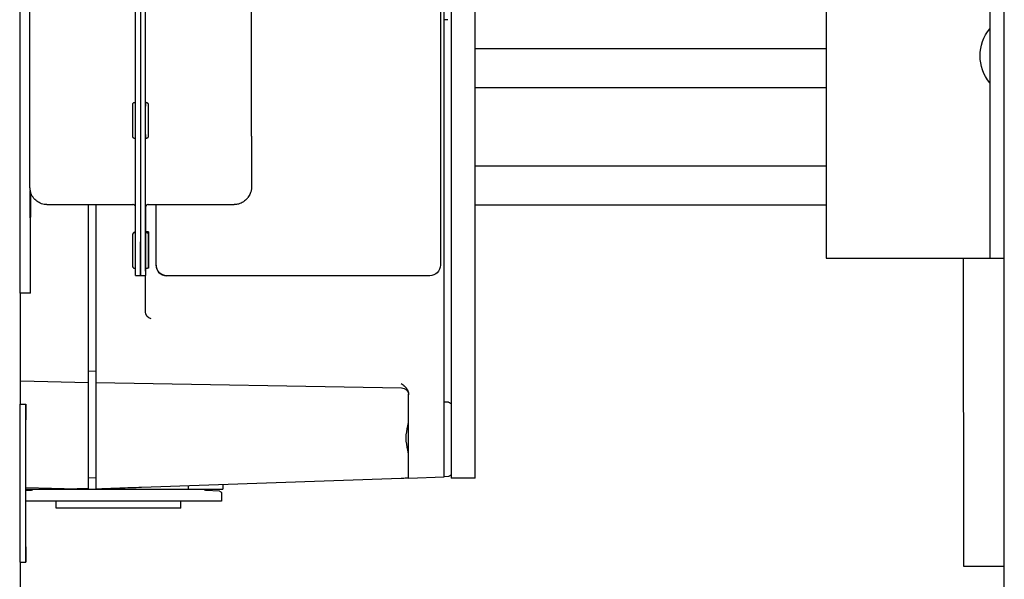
# Model space of a CAD drawing. Header units: inches. Extents: x 1 to 669, y 0 to 417.
# Tile 112 of 256: x 66.2 to 71.65, y 365.62 to 368.72. Entities that reach past the tile are written whole.
import ezdxf

# ---------------------------------------------------------------- set-up
doc = ezdxf.new("R2010")
doc.units = ezdxf.units.IN
doc.header["$LTSCALE"] = 12
doc.header["$MEASUREMENT"] = 0
doc.layers.add('X', color=1, linetype='CONTINUOUS')

msp = doc.modelspace()

# ---------------------------------------------------------------- linework, layer by layer
at = {"layer": 'X', "extrusion": (-2.44929e-16, -1, -2.22045e-16)}
for p, q in [((71.65176, 365.54975), (71.65176, 377.95374)), ((70.66478, 372.40149), (70.66478, 367.40149)), ((71.57078, 372.40149), (71.57078, 367.40149)), ((68.58978, 372.10649), (68.58978, 366.18349)), ((68.72278, 366.18349), (68.72278, 372.10649)), ((68.55041, 366.18932), (68.55041, 371.50878)), ((66.20043, 370.7061), (66.20043, 367.2061)), ((66.84199, 367.49176), (66.84199, 370.41676)), ((66.86899, 370.41676), (66.86899, 367.49176)), ((66.89599, 370.41676), (66.89599, 367.49176)), ((68.52997, 370.07865), (68.52997, 367.36212)), ((66.25732, 368.07217), (66.25732, 369.83717)), ((67.48437, 368.07608), (67.48437, 369.84108)), ((68.57079, 368.72109), (68.55041, 368.72038)), ((70.66478, 368.5605), (68.72278, 368.5605)), ((70.66478, 368.34399), (68.72278, 368.34399)), ((66.83708, 368.26337), (66.84199, 368.26337)), ((66.90108, 368.26337), (66.89608, 368.26337)), ((66.83708, 368.06337), (66.84199, 368.06337)), ((66.90108, 368.06337), (66.89608, 368.06337)), ((70.66478, 367.91098), (68.72278, 367.91098)), ((66.25843, 367.77799), (66.25843, 367.2061)), ((66.26055, 367.20881), (66.26055, 367.76743)), ((66.25873, 367.71208), (66.25877, 367.71208)), ((66.26037, 367.71418), (66.26041, 367.71418)), ((66.35125, 367.69741), (66.8275, 367.69741)), ((66.58191, 366.12196), (66.58191, 367.69741)), ((66.62128, 367.69741), (66.62128, 366.12197)), ((66.9115, 367.69741), (67.38775, 367.69741)), ((66.95613, 367.36212), (66.95613, 367.69741)), ((67.46162, 367.73343), (67.4643, 367.73686)), ((70.66478, 367.69447), (68.72278, 367.69447)), ((66.25875, 367.63881), (66.25872, 367.63877)), ((66.25873, 367.67599), (66.25877, 367.67599)), ((66.26039, 367.64091), (66.26036, 367.64087)), ((66.26037, 367.67809), (66.26041, 367.67809)), ((66.89618, 367.65967), (66.89734, 367.66116)), ((66.89946, 367.6673), (66.89946, 367.68868)), ((66.89969, 367.54617), (66.89969, 367.68972)), ((66.83768, 367.54321), (66.84199, 367.54321)), ((66.83846, 367.5442), (66.84199, 367.5442)), ((66.83923, 367.54518), (66.84199, 367.54518)), ((66.84, 367.54617), (66.84199, 367.54617)), ((66.90168, 367.54321), (66.89668, 367.54321)), ((66.90246, 367.5442), (66.89746, 367.5442)), ((66.90323, 367.54518), (66.89823, 367.54518)), ((66.914, 367.54617), (66.899, 367.54617)), ((70.66478, 367.40149), (71.65176, 367.40149)), ((71.42732, 365.69295), (71.42589, 367.40149)), ((66.83768, 367.34321), (66.84204, 367.34321)), ((66.90168, 367.34321), (66.89668, 367.34321)), ((66.914, 367.34617), (66.90879, 367.34617)), ((66.84211, 367.30441), (66.89611, 367.30441)), ((66.89611, 367.30441), (66.89957, 367.30884)), ((66.89687, 367.10355), (66.89687, 367.30538)), ((68.47096, 367.30306), (67.01515, 367.30306)), ((66.25843, 367.2061), (66.20043, 367.2061)), ((66.20571, 366.5921), (66.20571, 367.2061)), ((66.25843, 367.2061), (66.26055, 367.20881)), ((66.58191, 366.77554), (66.62128, 366.77657)), ((66.20571, 366.72236), (66.58191, 366.71251)), ((66.62128, 366.71251), (68.31488, 366.68295)), ((68.35356, 366.18245), (68.35356, 366.6478)), ((68.57459, 366.6034), (68.55041, 366.60424)), ((66.20369, 366.5921), (66.23369, 366.5921)), ((66.58191, 366.18499), (66.62128, 366.18602)), ((68.31282, 366.18103), (66.87457, 366.1308)), ((68.35356, 366.18245), (68.55041, 366.18932)), ((68.57459, 366.1917), (68.55041, 366.19086)), ((68.72278, 366.18349), (68.58978, 366.18349)), ((66.23397, 366.13107), (66.51818, 366.12363)), ((66.23397, 366.12196), (67.326, 366.12192)), ((66.26334, 366.11373), (66.23397, 366.11251)), ((66.27089, 366.1216), (66.27089, 366.12196)), ((67.13309, 366.13983), (67.13309, 366.12192)), ((67.22364, 366.1216), (67.22364, 366.12192)), ((67.30681, 366.11058), (67.23119, 366.11373)), ((67.326, 366.14657), (67.326, 366.12192)), ((67.31813, 366.09878), (67.31813, 366.05499)), ((67.31813, 366.05499), (66.23396, 366.05499)), ((66.40278, 366.01562), (66.40278, 366.05499)), ((67.09175, 366.01562), (66.40278, 366.01562)), ((67.09175, 366.01562), (67.09175, 366.05499)), ((66.20368, 365.7171), (66.23368, 365.7171)), ((66.20571, 365.39787), (66.20571, 365.7171)), ((71.65176, 365.69313), (71.42732, 365.69295))]:
    msp.add_line(p, q, dxfattribs=at)
at = {"layer": 'X', "extrusion": (5.43852e-32, 2.22045e-16, -1)}
for centre, radius, start, end in [((-71.75659, 368.52107), 0.23868, 321.11868, 38.88132), ((-68.31419, 366.64358), 0.03937, 91, 180), ((-68.57404, 366.58766), 0.01575, 92, 180), ((-68.57404, 366.20744), 0.01575, 180, 268), ((-66.26301, 366.1216), 0.00787, 180, 267.61406), ((-67.23152, 366.1216), 0.00787, 272.38594, 0), ((-67.30632, 366.09878), 0.01181, 92.38594, 180)]:
    msp.add_arc(centre, radius, start, end, dxfattribs=at)
at = {"layer": 'X'}
for centre, major_axis, ratio, start_param, end_param in [((66.89608, 368.16337), (0, 0.1), 0.0006521, 0, 1.5716308), ((66.89608, 368.16337), (0, -0.1), 0.0006521, -1.5699619, 0), ((66.25875, 367.69901), (0, -0.075), 0.0006521, -1.5699619, 4.7132234), ((66.26039, 367.70111), (0, -0.075), 0.0006521, -2.6761102, -1.5699619), ((66.26039, 367.70111), (0, -0.075), 0.0006521, -1.5699619, 2.6709836), ((66.25874, 367.69086), (0, 0.05255), 0.0006445, -0.0010912, 0.598985), ((66.25875, 367.69401), (0, 0.03608), 0.0006521, 0.0008344, 1.048032), ((66.25875, 367.69401), (0, -0.03608), 0.0006521, -2.0935607, -1.0463631), ((66.25875, 367.69401), (0, 0.0487), 0.0006521, -0.7845568, 0.0008258), ((66.25875, 367.69401), (0, 0.03608), 0.0006521, -1.0463631, 0.0004694), ((66.25875, 367.68579), (0, 0.05226), 0.0006529, -1.3769486, -0.6148738), ((66.25875, 367.69401), (0, 0.03608), 0.0006521, -2.0935607, -1.0463631), ((66.26039, 367.69296), (0, 0.05255), 0.0006445, -0.0010912, 0.598985), ((66.26039, 367.69611), (0, 0.03608), 0.0006521, 0.0008344, 1.048032), ((66.26039, 367.69611), (0, -0.03608), 0.0006521, -2.0935607, -1.0463631), ((66.26039, 367.69611), (0, 0.0487), 0.0006521, -0.7845568, 0.0008258), ((66.26039, 367.69611), (0, 0.03608), 0.0006521, -1.0463631, 0.0004694), ((66.26039, 367.69611), (0, 0.03608), 0.0006521, -2.0935607, -1.0463631), ((66.2604, 367.68789), (0, 0.05226), 0.0006529, -1.3769486, -0.6148738), ((66.25875, 367.69401), (0, -0.03608), 0.0006521, -1.0463631, 0.0008344), ((66.25875, 367.69401), (0, -0.03608), 0.0006521, 0.0008344, 1.048032), ((66.26039, 367.69611), (0, -0.03608), 0.0006521, -1.0463631, 0.0008344), ((66.26039, 367.69611), (0, -0.03608), 0.0006521, 0.0008344, 1.048032), ((66.88946, 367.66731), (0.00946, -0.00326), 0.9989406, -0.3313594, 0.3320115), ((66.88951, 367.58488), (0.00946, -0.00326), 0.9989406, 0.3320115, 1.1724331), ((66.89668, 367.44321), (0, 0.1), 0.0006521, 0, 1.5716308), ((66.89746, 367.4442), (0, 0.1), 0.0006521, 0, 0.1408622), ((66.89823, 367.44518), (0, 0.1), 0.0006521, 0, 0.1402069), ((66.899, 367.44617), (0, 0.1), 0.0006521, 0, 0.1408622), ((66.914, 367.44617), (0, -0.1), 0.0006521, -1.5699619, 4.7132234), ((66.86911, 367.49191), (0, -0.1875), 0.0006521, -1.5699619, 0), ((66.89611, 367.49191), (0, -0.1875), 0.0006521, -1.5699619, 0.0008344), ((66.914, 367.44617), (0, -0.0735), 0.0006521, -1.5699619, 4.7132234), ((66.89668, 367.44321), (0, -0.1), 0.0006521, -1.5699619, 0), ((66.89957, 367.49634), (0, -0.1875), 0.0006521, 0.0008344, 0.6151045), ((67.01474, 367.36212), (0, -0.05906), 0.9993908, -1.5707963, 0)]:
    msp.add_ellipse(centre, major_axis=major_axis, ratio=ratio, start_param=start_param, end_param=end_param, dxfattribs=at)
at = {"layer": 'X', "extrusion": (5.43852e-32, 2.22045e-16, -1)}
for centre, major_axis, ratio, start_param, end_param in [((66.25875, 367.69401), (0, -0.0552), 0.0006521, -1.6042738, 2.3880031), ((66.86911, 367.49191), (0, -0.1875), 0.0006521, 0, 1.5699619), ((67.01515, 367.36212), (0, -0.05906), 0.9993908, 0, 1.5707963), ((68.47096, 367.36212), (0, -0.05906), 0.9993908, -1.5707963, 0), ((66.23368, 366.1546), (0, 0.4375), 0.0006521, -4.7132234, 1.5699619)]:
    msp.add_ellipse(centre, major_axis=major_axis, ratio=ratio, start_param=start_param, end_param=end_param, dxfattribs=at)
at = {"layer": 'X', "extrusion": (5.43853e-32, 2.22045e-16, -1)}
for centre, major_axis, start_param, end_param in [((66.26039, 367.69611), (0, -0.0552), -1.6042738, 2.3880031), ((66.84211, 367.49191), (0, -0.1875), 0, 1.5699619)]:
    msp.add_ellipse(centre, major_axis=major_axis, ratio=0.0006521, start_param=start_param, end_param=end_param, dxfattribs=at)
at = {"layer": 'X', "extrusion": (6.16298e-32, 2.22045e-16, -1)}
msp.add_ellipse((66.88623, 367.66318), major_axis=(0.00326, 0.00946), ratio=0.9989424, start_param=1.239437, end_param=1.3425641, dxfattribs=at)
at = {"layer": 'X', "extrusion": (5.4385e-32, 2.22045e-16, -1)}
msp.add_ellipse((66.20368, 366.1546), major_axis=(0, -0.4375), ratio=0.0006521, start_param=0, end_param=3.1415927, dxfattribs=at)
at = {"layer": 'X'}
for points, knots in [([(66.83708, 368.06337), (66.836, 368.06337), (66.8349, 368.06356), (66.83287, 368.06424), (66.83191, 368.06475), (66.83021, 368.06603), (66.82946, 368.06682), (66.82825, 368.06856), (66.82778, 368.06955), (66.82734, 368.07105), (66.82724, 368.07156), (66.82716, 368.07216), (66.82714, 368.07227), (66.82712, 368.07246), (66.82712, 368.07253), (66.82711, 368.07269), (66.8271, 368.07276), (66.82709, 368.07289), (66.82709, 368.07293), (66.82709, 368.07303), (66.82709, 368.07307), (66.82708, 368.07319), (66.82708, 368.07323), (66.82708, 368.0734), (66.82708, 368.0735), (66.82707, 368.07408), (66.82707, 368.07479), (66.82706, 368.07824), (66.82706, 368.08243), (66.82705, 368.0933), (66.82704, 368.09992), (66.82703, 368.1149), (66.82703, 368.12346), (66.82703, 368.14142), (66.82702, 368.15105), (66.82702, 368.1615), (66.82702, 368.1624), (66.82702, 368.166), (66.82702, 368.1687), (66.82702, 368.17953), (66.82703, 368.18764), (66.82703, 368.20426), (66.82703, 368.2128), (66.82704, 368.22765), (66.82705, 368.23417), (66.82706, 368.24444), (66.82706, 368.24832), (66.82707, 368.25167), (66.82707, 368.25241), (66.82708, 368.2531), (66.82708, 368.25325), (66.82708, 368.25347), (66.82708, 368.25351), (66.82709, 368.25371), (66.82709, 368.25376), (66.8271, 368.2539), (66.8271, 368.25399), (66.82712, 368.25422), (66.82713, 368.25435), (66.82716, 368.2546), (66.82717, 368.25472), (66.82722, 368.25506), (66.82726, 368.25528), (66.82741, 368.25595), (66.82754, 368.2564), (66.82801, 368.25767), (66.82843, 368.25846), (66.82956, 368.26005), (66.83032, 368.26082), (66.83203, 368.26207), (66.833, 368.26256), (66.83499, 368.26321), (66.83605, 368.26337), (66.83708, 368.26337)], [0, 0, 0, 0, 0.0032486, 0.0032486, 0.00643284, 0.00643284, 0.00961935, 0.00961935, 0.01280485, 0.01280485, 0.0143401, 0.0143401, 0.01470487, 0.01470487, 0.01497982, 0.01497982, 0.01536006, 0.01536006, 0.01574395, 0.01574395, 0.01637924, 0.01637924, 0.01785202, 0.01785202, 0.02226475, 0.02226475, 0.03553342, 0.03553342, 0.06637602, 0.06637602, 0.09507725, 0.09507725, 0.12376912, 0.12376912, 0.15245262, 0.15245262, 0.1551505, 0.1551505, 0.16325145, 0.16325145, 0.18775779, 0.18775779, 0.21657726, 0.21657726, 0.24525612, 0.24525612, 0.27394802, 0.27394802, 0.28619571, 0.28619571, 0.29174862, 0.29174862, 0.29434908, 0.29434908, 0.29494733, 0.29494733, 0.29549571, 0.29549571, 0.29594024, 0.29594024, 0.29632845, 0.29632845, 0.29700344, 0.29700344, 0.29840249, 0.29840249, 0.30106446, 0.30106446, 0.30423201, 0.30423201, 0.30741792, 0.30741792, 0.31053166, 0.31053166, 0.31053166, 0.31053166]), ([(66.90108, 368.26337), (66.90217, 368.26337), (66.90326, 368.26319), (66.90529, 368.26251), (66.90626, 368.262), (66.90795, 368.26072), (66.90871, 368.25993), (66.90991, 368.25819), (66.91038, 368.2572), (66.91082, 368.2557), (66.91093, 368.25518), (66.91101, 368.25459), (66.91102, 368.25448), (66.91104, 368.25429), (66.91105, 368.25422), (66.91106, 368.25406), (66.91106, 368.25398), (66.91107, 368.25386), (66.91107, 368.25382), (66.91108, 368.25372), (66.91108, 368.25368), (66.91108, 368.25356), (66.91108, 368.25352), (66.91109, 368.25335), (66.91109, 368.25324), (66.91109, 368.25267), (66.91109, 368.25196), (66.9111, 368.24851), (66.91111, 368.24432), (66.91112, 368.23345), (66.91113, 368.22683), (66.91113, 368.21185), (66.91114, 368.20329), (66.91114, 368.18533), (66.91114, 368.1757), (66.91114, 368.15659), (66.91114, 368.14687), (66.91114, 368.12854), (66.91113, 368.11971), (66.91113, 368.10403), (66.91112, 368.09698), (66.91111, 368.08554), (66.91111, 368.08099), (66.9111, 368.07646), (66.9111, 368.07532), (66.91109, 368.07408), (66.91109, 368.07376), (66.91109, 368.07342), (66.91109, 368.07334), (66.91108, 368.07317), (66.91108, 368.07312), (66.91107, 368.07293), (66.91107, 368.07285), (66.91106, 368.07266), (66.91105, 368.0726), (66.91104, 368.07243), (66.91103, 368.07233), (66.911, 368.07209), (66.91098, 368.07195), (66.91092, 368.07157), (66.91087, 368.07132), (66.91069, 368.07056), (66.91053, 368.07004), (66.90996, 368.06867), (66.90947, 368.06784), (66.90821, 368.06628), (66.9074, 368.06555), (66.90562, 368.0644), (66.90462, 368.06396), (66.90278, 368.06348), (66.90193, 368.06337), (66.90108, 368.06337)], [0, 0, 0, 0, 0.0032486, 0.0032486, 0.00643284, 0.00643284, 0.00961935, 0.00961935, 0.01280485, 0.01280485, 0.0143401, 0.0143401, 0.01470487, 0.01470487, 0.01497982, 0.01497982, 0.01536006, 0.01536006, 0.01574395, 0.01574395, 0.01637924, 0.01637924, 0.01785202, 0.01785202, 0.02226475, 0.02226475, 0.03553342, 0.03553342, 0.06637602, 0.06637602, 0.09507725, 0.09507725, 0.12376912, 0.12376912, 0.15245262, 0.15245262, 0.1811343, 0.1811343, 0.20981587, 0.20981587, 0.2384989, 0.2384989, 0.26718764, 0.26718764, 0.28141293, 0.28141293, 0.28955979, 0.28955979, 0.29326269, 0.29326269, 0.29465359, 0.29465359, 0.29530503, 0.29530503, 0.29558883, 0.29558883, 0.29594851, 0.29594851, 0.29637696, 0.29637696, 0.29713583, 0.29713583, 0.29875064, 0.29875064, 0.30159224, 0.30159224, 0.304771, 0.304771, 0.30795706, 0.30795706, 0.31048651, 0.31048651, 0.31048651, 0.31048651]), ([(67.48437, 368.07608), (67.48437, 368.04566), (67.48436, 368.01485), (67.48435, 367.95772), (67.48434, 367.93062), (67.48432, 367.88286), (67.4843, 367.8616), (67.48427, 367.82752), (67.48425, 367.81428), (67.48423, 367.80154), (67.48422, 367.79845), (67.4842, 367.79536), (67.4842, 367.7947), (67.48418, 367.79348), (67.48418, 367.79321), (67.48416, 367.79246), (67.48415, 367.79204), (67.48412, 367.79093), (67.48409, 367.7904), (67.48403, 367.78917), (67.48399, 367.78847), (67.48383, 367.78634), (67.48369, 367.78484), (67.48325, 367.78124), (67.48292, 367.77912), (67.48136, 367.77092), (67.47957, 367.7649), (67.47398, 367.7512), (67.46959, 367.74363), (67.4643, 367.73686)], [0, 0, 0, 0, 0.09124678, 0.09124678, 0.180847, 0.180847, 0.27052259, 0.27052259, 0.36025867, 0.36025867, 0.40494157, 0.40494157, 0.42660109, 0.42660109, 0.43197052, 0.43197052, 0.43580846, 0.43580846, 0.43809618, 0.43809618, 0.44037378, 0.44037378, 0.4449161, 0.4449161, 0.45134792, 0.45134792, 0.46999733, 0.46999733, 0.49575334, 0.49575334, 0.49575334, 0.49575334]), ([(66.35125, 367.69741), (66.34112, 367.69741), (66.33085, 367.6991), (66.31182, 367.70552), (66.3028, 367.71029), (66.28689, 367.72226), (66.27982, 367.72963), (66.26849, 367.746), (66.26409, 367.75522), (66.25991, 367.76949), (66.25889, 367.77434), (66.25803, 367.78106), (66.25784, 367.78299), (66.25769, 367.78523), (66.25766, 367.7857), (66.25761, 367.78649), (66.2576, 367.78682), (66.25757, 367.78759), (66.25755, 367.78797), (66.25753, 367.78862), (66.25753, 367.78887), (66.25751, 367.78945), (66.25751, 367.78969), (66.2575, 367.79043), (66.25749, 367.79075), (66.25748, 367.79217), (66.25748, 367.79336), (66.25745, 367.80015), (66.25743, 367.80942), (66.2574, 367.83658), (66.25738, 367.8554), (66.25735, 367.89906), (66.25734, 367.9243), (66.25733, 367.97829), (66.25732, 368.00771), (66.25732, 368.04891), (66.25732, 368.06055), (66.25732, 368.07217)], [0, 0, 0, 0, 0.03040307, 0.03040307, 0.06025631, 0.06025631, 0.09012925, 0.09012925, 0.12000058, 0.12000058, 0.13474617, 0.13474617, 0.14046984, 0.14046984, 0.14205152, 0.14205152, 0.14332519, 0.14332519, 0.14532875, 0.14532875, 0.14750081, 0.14750081, 0.15124692, 0.15124692, 0.1606139, 0.1606139, 0.18870244, 0.18870244, 0.27385836, 0.27385836, 0.36570769, 0.36570769, 0.45545992, 0.45545992, 0.54514788, 0.54514788, 0.580014, 0.580014, 0.580014, 0.580014]), ([(66.84199, 367.68628), (66.84175, 367.68718), (66.84141, 367.6881), (66.84054, 367.6899), (66.83998, 367.6908), (66.83869, 367.69245), (66.83796, 367.69321), (66.83636, 367.69455), (66.83549, 367.69515), (66.83364, 367.69613), (66.83266, 367.69653), (66.83031, 367.69721), (66.8289, 367.69741), (66.8275, 367.69741)], [0.610572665, 0.610572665, 0.610572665, 0.610572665, 0.613462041, 0.613462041, 0.616599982, 0.616599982, 0.619737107, 0.619737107, 0.622874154, 0.622874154, 0.626011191, 0.626011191, 0.630213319, 0.630213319, 0.630213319, 0.630213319]), ([(66.90115, 367.69326), (66.90071, 367.69249), (66.90034, 367.69168), (66.89981, 367.69017), (66.89961, 367.68947), (66.89941, 367.68848), (66.89936, 367.68815), (66.89929, 367.68762), (66.89927, 367.68741), (66.89924, 367.68711), (66.89923, 367.68701), (66.89921, 367.68678), (66.89921, 367.68669), (66.8992, 367.68647), (66.8992, 367.68642), (66.8992, 367.68635), (66.8992, 367.68634), (66.8992, 367.68634)], [0.002180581, 0.002180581, 0.002180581, 0.002180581, 0.004840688, 0.004840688, 0.007019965, 0.007019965, 0.008151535, 0.008151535, 0.009196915, 0.009196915, 0.010142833, 0.010142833, 0.011704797, 0.011704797, 0.015101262, 0.015101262, 0.018003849, 0.018003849, 0.018003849, 0.018003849]), ([(66.9115, 367.69741), (66.90988, 367.69741), (66.90823, 367.69714), (66.90519, 367.69611), (66.90374, 367.69535), (66.90143, 367.6936), (66.90048, 367.69267), (66.89968, 367.69164)], [0, 0, 0, 0, 0.004869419, 0.004869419, 0.009646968, 0.009646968, 0.013562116, 0.013562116, 0.013562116, 0.013562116]), ([(67.46162, 367.73343), (67.45538, 367.72544), (67.44773, 367.7184), (67.43095, 367.70736), (67.42164, 367.70318), (67.40414, 367.69849), (67.39591, 367.69741), (67.38775, 367.69741)], [0, 0, 0, 0, 0.030401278, 0.030401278, 0.060253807, 0.060253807, 0.084739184, 0.084739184, 0.084739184, 0.084739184]), ([(66.83768, 367.34321), (66.8366, 367.34321), (66.83551, 367.34339), (66.83347, 367.34407), (66.83251, 367.34458), (66.83082, 367.34586), (66.83006, 367.34665), (66.82885, 367.34839), (66.82839, 367.34938), (66.82794, 367.35088), (66.82784, 367.3514), (66.82776, 367.35199), (66.82774, 367.3521), (66.82773, 367.35229), (66.82772, 367.35236), (66.82771, 367.35252), (66.8277, 367.3526), (66.8277, 367.35272), (66.82769, 367.35276), (66.82769, 367.35286), (66.82769, 367.3529), (66.82769, 367.35302), (66.82768, 367.35306), (66.82768, 367.35323), (66.82768, 367.35334), (66.82768, 367.35391), (66.82767, 367.35462), (66.82766, 367.35807), (66.82766, 367.36226), (66.82765, 367.37313), (66.82764, 367.37975), (66.82763, 367.39473), (66.82763, 367.40329), (66.82763, 367.42125), (66.82763, 367.43088), (66.82763, 367.44133), (66.82763, 367.44223), (66.82763, 367.44583), (66.82763, 367.44853), (66.82763, 367.45936), (66.82763, 367.46747), (66.82763, 367.48409), (66.82764, 367.49263), (66.82764, 367.50748), (66.82765, 367.514), (66.82766, 367.52427), (66.82766, 367.52816), (66.82767, 367.53151), (66.82768, 367.53224), (66.82768, 367.53293), (66.82768, 367.53308), (66.82768, 367.5333), (66.82768, 367.53334), (66.82769, 367.53355), (66.82769, 367.53359), (66.8277, 367.53373), (66.8277, 367.53382), (66.82772, 367.53405), (66.82773, 367.53418), (66.82776, 367.53443), (66.82777, 367.53455), (66.82782, 367.53489), (66.82786, 367.53511), (66.82801, 367.53578), (66.82814, 367.53623), (66.82861, 367.5375), (66.82903, 367.5383), (66.83016, 367.53988), (66.83092, 367.54065), (66.83263, 367.5419), (66.8336, 367.54239), (66.8356, 367.54304), (66.83665, 367.54321), (66.83768, 367.54321)], [0, 0, 0, 0, 0.0032486, 0.0032486, 0.00643284, 0.00643284, 0.00961935, 0.00961935, 0.01280485, 0.01280485, 0.0143401, 0.0143401, 0.01470487, 0.01470487, 0.01497982, 0.01497982, 0.01536006, 0.01536006, 0.01574395, 0.01574395, 0.01637924, 0.01637924, 0.01785202, 0.01785202, 0.02226475, 0.02226475, 0.03553342, 0.03553342, 0.06637602, 0.06637602, 0.09507725, 0.09507725, 0.12376912, 0.12376912, 0.15245262, 0.15245262, 0.1551505, 0.1551505, 0.16325145, 0.16325145, 0.18775779, 0.18775779, 0.21657726, 0.21657726, 0.24525612, 0.24525612, 0.27394802, 0.27394802, 0.28619571, 0.28619571, 0.29174862, 0.29174862, 0.29434908, 0.29434908, 0.29494733, 0.29494733, 0.29549571, 0.29549571, 0.29594024, 0.29594024, 0.29632845, 0.29632845, 0.29700344, 0.29700344, 0.29840249, 0.29840249, 0.30106446, 0.30106446, 0.30423201, 0.30423201, 0.30741792, 0.30741792, 0.31053166, 0.31053166, 0.31053166, 0.31053166]), ([(66.83021, 367.53985), (66.83025, 367.5399), (66.83028, 367.53995), (66.83093, 367.54087), (66.8317, 367.54164), (66.8334, 367.54289), (66.83437, 367.54338), (66.83637, 367.54403), (66.83742, 367.5442), (66.83846, 367.5442)], [0.3008678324, 0.3008678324, 0.3008678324, 0.3008678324, 0.3010644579, 0.3010644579, 0.3042320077, 0.3042320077, 0.3074179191, 0.3074179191, 0.310531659, 0.310531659, 0.310531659, 0.310531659]), ([(66.83098, 367.54083), (66.83101, 367.54088), (66.83105, 367.54094), (66.8317, 367.54185), (66.83246, 367.54262), (66.83417, 367.54387), (66.83514, 367.54437), (66.83714, 367.54501), (66.83819, 367.54518), (66.83923, 367.54518)], [0.3008736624, 0.3008736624, 0.3008736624, 0.3008736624, 0.3010644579, 0.3010644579, 0.3042320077, 0.3042320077, 0.3074179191, 0.3074179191, 0.310531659, 0.310531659, 0.310531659, 0.310531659]), ([(66.83175, 367.54182), (66.83179, 367.54187), (66.83182, 367.54193), (66.83248, 367.54284), (66.83324, 367.54361), (66.83494, 367.54486), (66.83591, 367.54536), (66.83791, 367.546), (66.83896, 367.54617), (66.84, 367.54617)], [0.3008678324, 0.3008678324, 0.3008678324, 0.3008678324, 0.3010644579, 0.3010644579, 0.3042320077, 0.3042320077, 0.3074179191, 0.3074179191, 0.310531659, 0.310531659, 0.310531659, 0.310531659]), ([(66.90168, 367.54321), (66.90277, 367.54321), (66.90386, 367.54302), (66.9059, 367.54234), (66.90686, 367.54183), (66.90855, 367.54055), (66.90931, 367.53976), (66.91051, 367.53802), (66.91098, 367.53703), (66.91142, 367.53553), (66.91153, 367.53502), (66.91161, 367.53442), (66.91162, 367.53431), (66.91164, 367.53412), (66.91165, 367.53405), (66.91166, 367.53389), (66.91167, 367.53382), (66.91167, 367.53369), (66.91168, 367.53365), (66.91168, 367.53355), (66.91168, 367.53351), (66.91168, 367.53339), (66.91168, 367.53335), (66.91169, 367.53318), (66.91169, 367.53308), (66.91169, 367.5325), (66.9117, 367.53179), (66.9117, 367.52834), (66.91171, 367.52415), (66.91172, 367.51328), (66.91173, 367.50666), (66.91173, 367.49168), (66.91174, 367.48312), (66.91174, 367.46516), (66.91174, 367.45553), (66.91174, 367.44508), (66.91174, 367.44418), (66.91174, 367.44058), (66.91174, 367.43788), (66.91174, 367.42705), (66.91174, 367.41894), (66.91174, 367.40232), (66.91173, 367.39378), (66.91173, 367.37893), (66.91172, 367.37241), (66.91171, 367.36214), (66.9117, 367.35825), (66.9117, 367.35491), (66.91169, 367.35417), (66.91169, 367.35348), (66.91169, 367.35333), (66.91169, 367.35311), (66.91169, 367.35307), (66.91168, 367.35286), (66.91168, 367.35282), (66.91167, 367.35268), (66.91167, 367.35259), (66.91165, 367.35236), (66.91164, 367.35223), (66.91161, 367.35198), (66.91159, 367.35186), (66.91154, 367.35152), (66.9115, 367.3513), (66.91136, 367.35063), (66.91123, 367.35018), (66.91076, 367.34891), (66.91034, 367.34812), (66.90921, 367.34653), (66.90845, 367.34576), (66.90674, 367.34451), (66.90577, 367.34402), (66.90377, 367.34337), (66.90272, 367.34321), (66.90168, 367.34321)], [0, 0, 0, 0, 0.0032486, 0.0032486, 0.00643284, 0.00643284, 0.00961935, 0.00961935, 0.01280485, 0.01280485, 0.0143401, 0.0143401, 0.01470487, 0.01470487, 0.01497982, 0.01497982, 0.01536006, 0.01536006, 0.01574395, 0.01574395, 0.01637924, 0.01637924, 0.01785202, 0.01785202, 0.02226475, 0.02226475, 0.03553342, 0.03553342, 0.06637602, 0.06637602, 0.09507725, 0.09507725, 0.12376912, 0.12376912, 0.15245262, 0.15245262, 0.1551505, 0.1551505, 0.16325145, 0.16325145, 0.18775779, 0.18775779, 0.21657726, 0.21657726, 0.24525612, 0.24525612, 0.27394802, 0.27394802, 0.28619571, 0.28619571, 0.29174862, 0.29174862, 0.29434908, 0.29434908, 0.29494733, 0.29494733, 0.29549571, 0.29549571, 0.29594024, 0.29594024, 0.29632845, 0.29632845, 0.29700344, 0.29700344, 0.29840249, 0.29840249, 0.30106446, 0.30106446, 0.30423201, 0.30423201, 0.30741792, 0.30741792, 0.31053166, 0.31053166, 0.31053166, 0.31053166]), ([(66.90246, 367.5442), (66.90354, 367.5442), (66.90464, 367.54402), (66.90667, 367.54333), (66.90763, 367.54282), (66.90933, 367.54154), (66.91008, 367.54076), (66.91129, 367.53901), (66.91176, 367.53802), (66.9122, 367.53652), (66.91231, 367.53601), (66.91239, 367.53541), (66.9124, 367.5353), (66.91242, 367.53511), (66.91242, 367.53504), (66.91244, 367.53488), (66.91244, 367.53481), (66.91245, 367.53469), (66.91245, 367.53464), (66.91245, 367.53454), (66.91246, 367.5345), (66.91246, 367.53438), (66.91246, 367.53434), (66.91246, 367.53417), (66.91246, 367.53407), (66.91247, 367.53349), (66.91247, 367.53278), (66.91248, 367.52933), (66.91249, 367.52514), (66.9125, 367.51427), (66.9125, 367.50765), (66.91251, 367.49267), (66.91251, 367.48411), (66.91252, 367.46615), (66.91252, 367.45653), (66.91252, 367.44607), (66.91252, 367.44517), (66.91252, 367.44157), (66.91252, 367.43887), (66.91252, 367.42804), (66.91252, 367.41993), (66.91251, 367.40331), (66.91251, 367.39477), (66.9125, 367.37992), (66.9125, 367.3734), (66.91249, 367.36313), (66.91248, 367.35925), (66.91247, 367.3559), (66.91247, 367.35516), (66.91246, 367.35447), (66.91246, 367.35432), (66.91246, 367.3541), (66.91246, 367.35406), (66.91245, 367.35386), (66.91245, 367.35381), (66.91245, 367.35367), (66.91244, 367.35358), (66.91242, 367.35335), (66.91241, 367.35322), (66.91238, 367.35297), (66.91237, 367.35285), (66.91232, 367.35251), (66.91228, 367.35229), (66.91213, 367.35162), (66.912, 367.35117), (66.91153, 367.3499), (66.91111, 367.34911), (66.91039, 367.3481), (66.91017, 367.34782), (66.90993, 367.34756)], [0, 0, 0, 0, 0.0032486, 0.0032486, 0.00643284, 0.00643284, 0.00961935, 0.00961935, 0.01280485, 0.01280485, 0.0143401, 0.0143401, 0.01470487, 0.01470487, 0.01497982, 0.01497982, 0.01536006, 0.01536006, 0.01574395, 0.01574395, 0.01637924, 0.01637924, 0.01785202, 0.01785202, 0.02226475, 0.02226475, 0.03553342, 0.03553342, 0.06637602, 0.06637602, 0.09507725, 0.09507725, 0.12376912, 0.12376912, 0.15245262, 0.15245262, 0.1551505, 0.1551505, 0.16325145, 0.16325145, 0.18775779, 0.18775779, 0.21657726, 0.21657726, 0.24525612, 0.24525612, 0.27394802, 0.27394802, 0.28619571, 0.28619571, 0.29174862, 0.29174862, 0.29434908, 0.29434908, 0.29494733, 0.29494733, 0.29549571, 0.29549571, 0.29594024, 0.29594024, 0.29632845, 0.29632845, 0.29700344, 0.29700344, 0.29840249, 0.29840249, 0.30106446, 0.30106446, 0.30212229, 0.30212229, 0.30212229, 0.30212229]), ([(66.90323, 367.54518), (66.90431, 367.54518), (66.90541, 367.545), (66.90744, 367.54431), (66.9084, 367.5438), (66.91009, 367.54252), (66.91085, 367.54174), (66.91206, 367.53999), (66.91252, 367.53901), (66.91297, 367.5375), (66.91307, 367.53699), (66.91315, 367.53639), (66.91317, 367.53628), (66.91318, 367.5361), (66.91319, 367.53602), (66.9132, 367.53586), (66.91321, 367.53579), (66.91321, 367.53567), (66.91322, 367.53562), (66.91322, 367.53552), (66.91322, 367.53548), (66.91323, 367.53536), (66.91323, 367.53532), (66.91323, 367.53515), (66.91323, 367.53505), (66.91323, 367.53448), (66.91324, 367.53376), (66.91325, 367.53032), (66.91325, 367.52612), (66.91326, 367.51525), (66.91327, 367.50863), (66.91328, 367.49365), (66.91328, 367.48509), (66.91328, 367.46713), (66.91328, 367.45751), (66.91328, 367.44705), (66.91328, 367.44615), (66.91328, 367.44255), (66.91328, 367.43985), (66.91328, 367.42902), (66.91328, 367.42091), (66.91328, 367.40429), (66.91328, 367.39576), (66.91327, 367.3809), (66.91326, 367.37438), (66.91325, 367.36411), (66.91325, 367.36023), (66.91324, 367.35688), (66.91323, 367.35614), (66.91323, 367.35545), (66.91323, 367.3553), (66.91323, 367.35508), (66.91323, 367.35504), (66.91322, 367.35484), (66.91322, 367.35479), (66.91321, 367.35465), (66.91321, 367.35456), (66.91319, 367.35433), (66.91318, 367.3542), (66.91315, 367.35396), (66.91314, 367.35383), (66.91309, 367.35349), (66.91305, 367.35327), (66.9129, 367.3526), (66.91277, 367.35215), (66.9123, 367.35089), (66.91188, 367.35009), (66.91116, 367.34908), (66.91094, 367.3488), (66.91071, 367.34854)], [0, 0, 0, 0, 0.0032486, 0.0032486, 0.00643284, 0.00643284, 0.00961935, 0.00961935, 0.01280485, 0.01280485, 0.0143401, 0.0143401, 0.01470487, 0.01470487, 0.01497982, 0.01497982, 0.01536006, 0.01536006, 0.01574395, 0.01574395, 0.01637924, 0.01637924, 0.01785202, 0.01785202, 0.02226475, 0.02226475, 0.03553342, 0.03553342, 0.06637602, 0.06637602, 0.09507725, 0.09507725, 0.12376912, 0.12376912, 0.15245262, 0.15245262, 0.1551505, 0.1551505, 0.16325145, 0.16325145, 0.18775779, 0.18775779, 0.21657726, 0.21657726, 0.24525611, 0.24525611, 0.27394802, 0.27394802, 0.28619571, 0.28619571, 0.29174862, 0.29174862, 0.29434908, 0.29434908, 0.29494733, 0.29494733, 0.29549571, 0.29549571, 0.29594024, 0.29594024, 0.29632845, 0.29632845, 0.29700344, 0.29700344, 0.29840249, 0.29840249, 0.30106446, 0.30106446, 0.30211649, 0.30211649, 0.30211649, 0.30211649]), ([(68.31282, 366.70715), (68.31635, 366.70434), (68.31932, 366.70196), (68.32292, 366.69902), (68.32398, 366.69816), (68.32577, 366.69665), (68.32654, 366.696), (68.32751, 366.69515), (68.32838, 366.69439), (68.33273, 366.69048), (68.33594, 366.68723), (68.339, 366.68367), (68.33933, 366.68327), (68.33988, 366.6826), (68.34005, 366.6824), (68.34395, 366.67756), (68.34686, 366.67291), (68.34934, 366.66743), (68.34961, 366.66681), (68.35234, 366.66004), (68.35356, 366.65395), (68.35356, 366.6478)], [0, 0, 0, 0, 0.125, 0.125, 0.1865579, 0.1865579, 0.2460937, 0.2460937, 0.2777896, 0.2777896, 0.4610847, 0.4610847, 0.484375, 0.484375, 0.5, 0.5, 0.71875, 0.71875, 0.75, 0.75, 1, 1, 1, 1]), ([(68.35356, 366.2974), (68.3537, 366.30982), (68.35157, 366.32312), (68.34512, 366.35893), (68.34001, 366.38221), (68.34001, 366.42733), (68.34512, 366.45034), (68.35157, 366.48529), (68.3537, 366.49815), (68.35356, 366.51006)], [0.68816791, 0.68816791, 0.68816791, 0.68816791, 0.79630841, 0.79630841, 0.96831932, 0.96831932, 1.14033022, 1.14033022, 1.24847073, 1.24847073, 1.24847073, 1.24847073]), ([(68.35356, 366.18245), (68.35356, 366.18245), (68.35301, 366.18243), (68.35154, 366.18238), (68.35048, 366.18234), (68.35016, 366.18233), (68.3478, 366.18225), (68.34486, 366.18215), (68.34082, 366.18201), (68.34051, 366.18199), (68.33696, 366.18187), (68.3327, 366.18172), (68.32745, 366.18154), (68.32733, 366.18153), (68.32463, 366.18144), (68.31983, 366.18127), (68.31288, 366.18103)], [0, 0, 0, 0, 0.125, 0.21875, 0.21875, 0.25, 0.25, 0.484375, 0.484375, 0.5, 0.5, 0.74609375, 0.74609375, 0.75, 0.75, 0.99927349, 0.99927349, 0.99927349, 0.99927349]), ([(66.87457, 366.1308), (66.83466, 366.12941), (66.79475, 366.12802), (66.75484, 366.12663), (66.71032, 366.12507), (66.6658, 366.12352), (66.62128, 366.12197)], [0, 0, 0, 0, 0.0030595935, 0.0030595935, 0.0030595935, 0.0064728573, 0.0064728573, 0.0064728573, 0.0064728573])]:
    msp.add_open_spline(points, degree=3, knots=knots, dxfattribs=at)
for points in [[(66.25871, 367.74347), (66.25872, 367.74345), (66.25873, 367.74343), (66.25874, 367.74341)], [(66.25873, 367.73426), (66.25872, 367.73428), (66.25871, 367.73429), (66.25871, 367.73431)], [(66.26035, 367.74557), (66.26037, 367.74555), (66.26038, 367.74553), (66.26039, 367.74551)], [(66.26037, 367.73636), (66.26036, 367.73638), (66.26036, 367.73639), (66.26035, 367.73641)], [(66.92859, 367.06493), (66.91038, 367.06854), (66.89687, 367.08498), (66.89687, 367.10355)], [(66.58191, 366.12313), (66.56021, 366.12304), (66.53887, 366.12308), (66.51818, 366.12363)]]:
    msp.add_open_spline(points, degree=3, dxfattribs=at)
for points, weights in [([(66.25877, 367.71208), (66.25875, 367.7121), (66.25873, 367.71212)], [1.58469494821, 1.58517483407, 1.58565284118]), ([(66.25873, 367.71199), (66.25875, 367.71204), (66.25877, 367.71208)], [1.58565501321, 1.58517592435, 1.5846949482]), ([(66.26041, 367.71418), (66.26039, 367.7142), (66.26037, 367.71422)], [1.58469494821, 1.58517483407, 1.58565284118]), ([(66.26037, 367.7141), (66.26039, 367.71414), (66.26041, 367.71418)], [1.58565501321, 1.58517592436, 1.5846949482]), ([(66.25877, 367.67599), (66.25875, 367.67603), (66.25873, 367.67607)], [1.5846949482, 1.58517638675, 1.58565593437]), ([(66.25873, 367.67595), (66.25875, 367.67597), (66.25877, 367.67599)], [1.58565376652, 1.58517529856, 1.58469494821]), ([(66.26041, 367.67809), (66.26039, 367.67814), (66.26037, 367.67818)], [1.5846949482, 1.58517638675, 1.58565593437]), ([(66.26037, 367.67805), (66.26039, 367.67807), (66.26041, 367.67809)], [1.58565376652, 1.58517529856, 1.58469494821])]:
    msp.add_rational_spline(points, weights, degree=2, dxfattribs=at)

doc.saveas('drawing.dxf')
